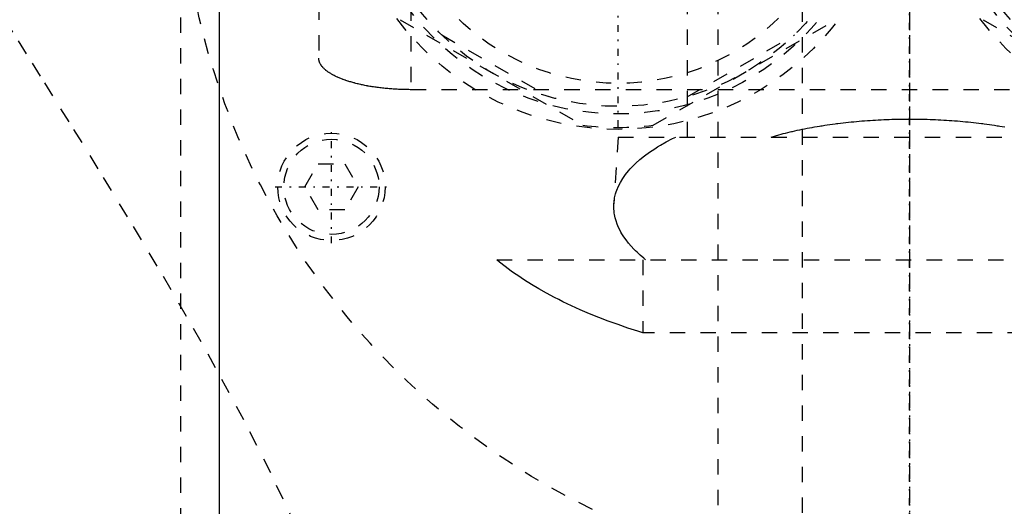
# Model space of a CAD drawing. Extents: x -120 to 120, y -136 to 719.
# Tile 8 of 13: x -58 to 6, y 257 to 289. Entities that reach past the tile are written whole.
import ezdxf

# ---------------------------------------------------------------- set-up
doc = ezdxf.new("R2010")
doc.units = 0
doc.linetypes.add('CENTER', pattern=[1.5, 0.45, -0.5, 0.05, -0.5])
doc.linetypes.add('DASHED', pattern=[2, 1, -1])
for name, color, linetype in [('AM_0', 7, 'CONTINUOUS'), ('AM_3', 7, 'DASHED'), ('AM_7', 7, 'CENTER')]:
    doc.layers.add(name, color=color, linetype=linetype)

msp = doc.modelspace()

# ---------------------------------------------------------------- linework, layer by layer
at = {"layer": 'AM_0', "color": 7, "linetype": 'CONTINUOUS'}
msp.add_line((-45, 435.75), (-45, 256.2), dxfattribs=at)
at = {"layer": 'AM_3', "color": 6, "linetype": 'DASHED'}
for p, q in [((-7, 680), (-7, -97.5)), ((-12.5, 664.5), (-12.5, -56.5)), ((-38.5, 314.14), (-38.5, 286.634)), ((-47.497, 218.3), (-47.497, 311.3)), ((-32.5, 296.081), (-32.5, 284.586)), ((-14.5, 294.5), (-14.5, 281.5)), ((-33.204, 289.148), (-21.296, 282.273)), ((-16.704, 282.273), (-4.796, 289.148)), ((4.796, 289.148), (16.704, 282.273)), ((-30.491, 288.159), (-23.509, 284.128)), ((-14.491, 284.128), (-7.509, 288.159)), ((32.5, 284.586), (-32.5, 284.586)), ((-19, 281.5), (-19.272, 277.154)), ((-19, 281.5), (19, 281.5)), ((-39.404, 278.25), (-38.538, 279.75)), ((-38.538, 279.75), (-36.806, 279.75)), ((-36.806, 279.75), (-35.94, 278.25)), ((-38.538, 276.75), (-39.404, 278.25)), ((-35.94, 278.25), (-36.806, 276.75)), ((-36.806, 276.75), (-38.538, 276.75)), ((-26.891, 273.5), (26.891, 273.5)), ((-17.375, 273.5), (-17.375, 268.733)), ((17.375, 268.733), (-17.375, 268.733))]:
    msp.add_line(p, q, dxfattribs=at)
for points in [[(-39.965, 256.079, 0), (-41.63, 259.599, 0), (-43.392, 263.06, 0), (-45.227, 266.464, 0), (-46.165, 268.143, 0), (-47.112, 269.808, 0), (-49.027, 273.088, 0), (-50.953, 276.298, 0), (-52.872, 279.435, 0), (-54.769, 282.491, 0), (-56.627, 285.461, 0), (-57.538, 286.912, 0), (-58.435, 288.339, 0), (-60.178, 291.119, 0), (-61.845, 293.794, 0), (-62.647, 295.09, 0)], [(-32.5, 284.586, 0), (-32.542, 284.586, 0), (-32.627, 284.587, 0), (-32.712, 284.587, 0), (-32.755, 284.588, 0), (-32.797, 284.589, 0), (-32.883, 284.59, 0), (-32.969, 284.593, 0), (-33.055, 284.595, 0), (-33.142, 284.598, 0), (-33.228, 284.601, 0), (-33.271, 284.603, 0), (-33.315, 284.605, 0), (-33.401, 284.61, 0), (-33.488, 284.614, 0), (-33.575, 284.62, 0), (-33.661, 284.625, 0), (-33.748, 284.631, 0), (-33.791, 284.635, 0), (-33.834, 284.638, 0), (-33.92, 284.645, 0), (-34.007, 284.653, 0), (-34.05, 284.656, 0), (-34.092, 284.66, 0), (-34.178, 284.669, 0), (-34.263, 284.678, 0), (-34.306, 284.682, 0), (-34.348, 284.687, 0), (-34.433, 284.697, 0), (-34.517, 284.707, 0), (-34.601, 284.717, 0), (-34.685, 284.728, 0), (-34.768, 284.74, 0), (-34.809, 284.746, 0), (-34.85, 284.751, 0), (-34.932, 284.764, 0), (-35.013, 284.776, 0), (-35.094, 284.789, 0), (-35.174, 284.803, 0), (-35.253, 284.817, 0), (-35.293, 284.824, 0), (-35.332, 284.831, 0), (-35.41, 284.846, 0), (-35.488, 284.861, 0), (-35.564, 284.876, 0), (-35.64, 284.892, 0), (-35.715, 284.908, 0), (-35.752, 284.916, 0), (-35.789, 284.924, 0), (-35.862, 284.941, 0), (-35.935, 284.958, 0), (-36.006, 284.976, 0), (-36.077, 284.993, 0), (-36.146, 285.011, 0), (-36.181, 285.021, 0), (-36.215, 285.03, 0), (-36.282, 285.048, 0), (-36.349, 285.067, 0), (-36.414, 285.086, 0), (-36.479, 285.106, 0), (-36.542, 285.125, 0), (-36.574, 285.135, 0), (-36.605, 285.145, 0), (-36.666, 285.165, 0), (-36.726, 285.185, 0), (-36.755, 285.195, 0), (-36.785, 285.205, 0), (-36.843, 285.226, 0), (-36.901, 285.247, 0), (-36.93, 285.258, 0), (-36.959, 285.269, 0), (-37.015, 285.291, 0), (-37.071, 285.313, 0), (-37.126, 285.335, 0), (-37.181, 285.358, 0), (-37.234, 285.381, 0), (-37.261, 285.393, 0), (-37.287, 285.405, 0), (-37.339, 285.429, 0), (-37.39, 285.453, 0), (-37.44, 285.477, 0), (-37.489, 285.502, 0), (-37.537, 285.527, 0), (-37.561, 285.54, 0), (-37.584, 285.552, 0), (-37.63, 285.578, 0), (-37.675, 285.604, 0), (-37.719, 285.63, 0), (-37.762, 285.656, 0), (-37.804, 285.682, 0), (-37.825, 285.696, 0), (-37.845, 285.709, 0), (-37.885, 285.736, 0), (-37.923, 285.763, 0), (-37.96, 285.791, 0), (-37.996, 285.818, 0), (-38.031, 285.846, 0), (-38.048, 285.86, 0), (-38.065, 285.874, 0), (-38.097, 285.902, 0), (-38.129, 285.93, 0), (-38.159, 285.958, 0), (-38.188, 285.987, 0), (-38.215, 286.015, 0), (-38.228, 286.029, 0), (-38.241, 286.044, 0), (-38.266, 286.073, 0), (-38.29, 286.101, 0), (-38.301, 286.116, 0), (-38.312, 286.13, 0), (-38.334, 286.159, 0), (-38.353, 286.188, 0), (-38.363, 286.203, 0), (-38.372, 286.217, 0), (-38.389, 286.246, 0), (-38.405, 286.275, 0), (-38.42, 286.304, 0), (-38.434, 286.333, 0), (-38.446, 286.362, 0), (-38.452, 286.377, 0), (-38.457, 286.391, 0), (-38.466, 286.42, 0), (-38.475, 286.449, 0), (-38.482, 286.478, 0), (-38.488, 286.506, 0), (-38.493, 286.535, 0), (-38.495, 286.549, 0), (-38.496, 286.563, 0), (-38.499, 286.592, 0), (-38.5, 286.62, 0), (-38.5, 286.634, 0)], [(-9.024, 281.5, 0), (-8.954, 281.521, 0), (-8.813, 281.562, 0), (-8.67, 281.602, 0), (-8.598, 281.622, 0), (-8.526, 281.642, 0), (-8.38, 281.681, 0), (-8.233, 281.719, 0), (-8.084, 281.757, 0), (-7.934, 281.794, 0), (-7.782, 281.831, 0), (-7.706, 281.849, 0), (-7.629, 281.866, 0), (-7.475, 281.902, 0), (-7.32, 281.936, 0), (-7.163, 281.97, 0), (-7.005, 282.002, 0), (-6.846, 282.035, 0), (-6.766, 282.05, 0), (-6.685, 282.066, 0), (-6.524, 282.097, 0), (-6.361, 282.127, 0), (-6.28, 282.141, 0), (-6.198, 282.156, 0), (-6.033, 282.184, 0), (-5.867, 282.212, 0), (-5.784, 282.226, 0), (-5.701, 282.239, 0), (-5.533, 282.265, 0), (-5.365, 282.291, 0), (-5.195, 282.315, 0), (-5.025, 282.339, 0), (-4.854, 282.362, 0), (-4.768, 282.373, 0), (-4.682, 282.384, 0), (-4.51, 282.405, 0), (-4.337, 282.426, 0), (-4.163, 282.446, 0), (-3.989, 282.465, 0), (-3.814, 282.483, 0), (-3.726, 282.491, 0), (-3.638, 282.5, 0), (-3.462, 282.516, 0), (-3.286, 282.532, 0), (-3.109, 282.547, 0), (-2.932, 282.561, 0), (-2.755, 282.574, 0), (-2.666, 282.58, 0), (-2.577, 282.586, 0), (-2.4, 282.598, 0), (-2.222, 282.608, 0), (-2.043, 282.618, 0), (-1.865, 282.627, 0), (-1.687, 282.635, 0), (-1.598, 282.639, 0), (-1.509, 282.642, 0), (-1.331, 282.649, 0), (-1.152, 282.655, 0), (-0.974, 282.659, 0), (-0.797, 282.663, 0), (-0.619, 282.667, 0), (-0.53, 282.668, 0), (-0.442, 282.669, 0), (-0.265, 282.671, 0), (-0.088, 282.671, 0), (0, 282.672, 0), (0.088, 282.671, 0), (0.265, 282.671, 0), (0.442, 282.669, 0), (0.53, 282.668, 0), (0.619, 282.667, 0), (0.797, 282.663, 0), (0.974, 282.659, 0), (1.152, 282.655, 0), (1.331, 282.649, 0), (1.509, 282.642, 0), (1.598, 282.639, 0), (1.687, 282.635, 0), (1.865, 282.627, 0), (2.043, 282.618, 0), (2.222, 282.608, 0), (2.4, 282.598, 0), (2.577, 282.586, 0), (2.666, 282.58, 0), (2.755, 282.574, 0), (2.932, 282.561, 0), (3.109, 282.547, 0), (3.286, 282.532, 0), (3.462, 282.516, 0), (3.638, 282.5, 0), (3.726, 282.491, 0), (3.814, 282.483, 0), (3.989, 282.465, 0), (4.163, 282.446, 0), (4.337, 282.426, 0), (4.51, 282.405, 0), (4.682, 282.384, 0), (4.768, 282.373, 0), (4.854, 282.362, 0), (5.025, 282.339, 0), (5.195, 282.315, 0), (5.365, 282.291, 0), (5.533, 282.265, 0), (5.701, 282.239, 0), (5.784, 282.226, 0), (5.867, 282.212, 0), (6.033, 282.184, 0), (6.198, 282.156, 0)], [(-19.272, 277.154, 0), (-19.261, 277.284, 0), (-19.222, 277.541, 0), (-19.162, 277.794, 0), (-19.124, 277.918, 0), (-19.08, 278.043, 0), (-18.977, 278.292, 0), (-18.849, 278.543, 0), (-18.698, 278.795, 0), (-18.522, 279.046, 0), (-18.322, 279.296, 0), (-18.212, 279.421, 0), (-18.096, 279.544, 0), (-17.847, 279.791, 0), (-17.573, 280.034, 0), (-17.275, 280.273, 0), (-16.954, 280.508, 0), (-16.61, 280.739, 0), (-16.429, 280.852, 0), (-16.244, 280.964, 0), (-15.856, 281.183, 0), (-15.449, 281.396, 0), (-15.238, 281.5, 0)], [(-17.213, 273.5, 0), (-17.33, 273.595, 0), (-17.553, 273.788, 0), (-17.764, 273.984, 0), (-17.865, 274.082, 0), (-17.963, 274.181, 0), (-18.148, 274.381, 0), (-18.32, 274.583, 0), (-18.478, 274.787, 0), (-18.622, 274.992, 0), (-18.752, 275.198, 0), (-18.812, 275.301, 0), (-18.868, 275.404, 0), (-18.97, 275.612, 0), (-19.057, 275.819, 0), (-19.129, 276.027, 0), (-19.187, 276.234, 0), (-19.231, 276.44, 0), (-19.247, 276.543, 0), (-19.26, 276.646, 0), (-19.275, 276.85, 0), (-19.276, 277.053, 0), (-19.272, 277.154, 0)], [(-17.375, 268.733, 0), (-17.704, 268.836, 0), (-18.357, 269.048, 0), (-19.001, 269.27, 0), (-19.319, 269.384, 0), (-19.635, 269.499, 0), (-20.256, 269.737, 0), (-20.864, 269.983, 0), (-21.457, 270.236, 0), (-22.035, 270.496, 0), (-22.594, 270.762, 0), (-22.868, 270.898, 0), (-23.136, 271.035, 0), (-23.658, 271.312, 0), (-24.16, 271.594, 0), (-24.642, 271.88, 0), (-25.101, 272.17, 0), (-25.539, 272.463, 0), (-25.75, 272.61, 0), (-25.954, 272.758, 0), (-26.347, 273.054, 0), (-26.716, 273.351, 0), (-26.891, 273.5, 0)]]:
    msp.add_polyline3d(points, dxfattribs=at)
for centre, radius in [((0, 300), 47.5), ((-19, 300), 18), ((19, 300), 18), ((-19, 300), 17), ((19, 300), 17), ((-19, 300), 16.5), ((19, 300), 16.5), ((-19, 300), 15), ((19, 300), 15), ((-37.672, 278.25), 3.5), ((-37.672, 278.25), 3.1)]:
    msp.add_circle(centre, radius, dxfattribs=at)
msp.add_arc((-19, 300), 17.875, 262.61986, 277.38014, dxfattribs=at)
at = {"layer": 'AM_7', "color": 4, "linetype": 'CENTER'}
for p, q in [((0, 718.875), (0, -136.375)), ((0, 447.188), (0, 195.562)), ((0, -18.4), (0, 386.4)), ((-19, 282.15), (-19, 317.85)), ((0, 309.2), (0, 271.8)), ((-37.672, 274.575), (-37.672, 281.925)), ((-41.347, 278.25), (-33.997, 278.25))]:
    msp.add_line(p, q, dxfattribs=at)

doc.saveas('drawing.dxf')
